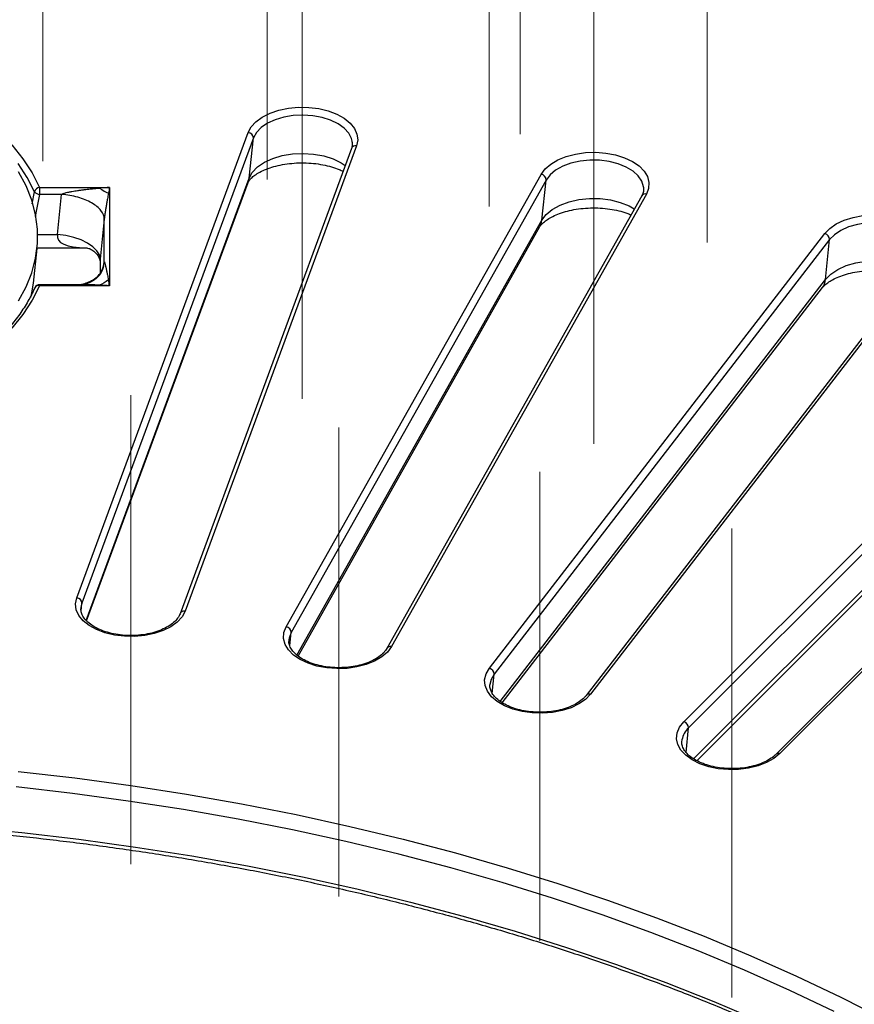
# Model space of a CAD drawing. Header units: millimetres. Extents: x 200 to 5740, y 200 to 4000.
# Tile 25 of 33: x 4392 to 4548, y 2906 to 3090. Entities that reach past the tile are written whole.
import ezdxf

# ---------------------------------------------------------------- set-up
doc = ezdxf.new("R2010")
doc.units = ezdxf.units.MM
doc.header["$LTSCALE"] = 20
doc.linetypes.add('CENTERX2', pattern=[20.32, 12.7, -2.54, 2.54, -2.54])
doc.layers.add('FORMAT', color=7, linetype='Continuous')

msp = doc.modelspace()

# ---------------------------------------------------------------- linework, layer by layer
at = {"color": 7, "linetype": 'Continuous', "lineweight": 25}
for p, q in [((4403.039, 2981.545), (4435.057, 3068.505)), ((4436.032, 3067.498), (4404.013, 2980.538)), ((4435.232, 3059.962), (4436.032, 3067.498)), ((4454.5, 3066.71), (4454.472, 3066.908)), ((4454.349, 3065.551), (4422.331, 2978.592)), ((4455.288, 3066.022), (4423.269, 2979.063)), ((4442.169, 2976.139), (4489.757, 3060.691)), ((4490.705, 3059.625), (4443.116, 2975.074)), ((4489.927, 3052.138), (4490.705, 3059.625)), ((4396.11, 3058.26), (4409.18, 3058.26)), ((4396.11, 3058.26), (4396.11, 3056.939)), ((4404.881, 2977.246), (4435.052, 3059.188)), ((4409.18, 3058.26), (4409.18, 3039.883)), ((4400.215, 3056.939), (4396.11, 3056.939)), ((4399.458, 3049.438), (4400.215, 3056.939)), ((4508.556, 3056.675), (4460.968, 2972.124)), ((4509.428, 3057.001), (4461.839, 2972.45)), ((4408.184, 3052.339), (4407.427, 3044.837)), ((4408.184, 3044.314), (4408.184, 3052.339)), ((4444.38, 2970.681), (4489.547, 3050.93)), ((4480.105, 2968.402), (4542.743, 3049.618)), ((4543.653, 3048.497), (4481.015, 2967.28)), ((4542.906, 3041.055), (4543.653, 3048.497)), ((4394.946, 3040.332), (4395.644, 3046.84)), ((4395.657, 3046.958), (4404.904, 3046.958)), ((4407.408, 3044.453), (4407.408, 3042.253)), ((4560.845, 3044.556), (4498.208, 2963.34)), ((4561.637, 3044.762), (4499, 2963.546)), ((4395.194, 3039.468), (4395.157, 3039.356)), ((4403.996, 3040.067), (4396.11, 3040.067)), ((4409.18, 3039.883), (4396.11, 3039.883)), ((4482.501, 2961.972), (4542.315, 3039.527)), ((4516.433, 2958.418), (4593.433, 3035.409)), ((4594.296, 3034.234), (4517.296, 2957.243)), ((4610.638, 3029.33), (4533.638, 2952.338)), ((4611.345, 3029.44), (4534.345, 2952.448)), ((4518.845, 2951.138), (4592.809, 3025.095)), ((4442.677, 2973.741), (4442.661, 2973.514)), ((4516.08, 2955.016), (4516.062, 2954.879))]:
    msp.add_line(p, q, dxfattribs=at)
at = {"color": 8, "linetype": 'Continuous', "lineweight": 25}
for p, q in [((4404.808, 2977.335), (4435.232, 3059.962)), ((4394.712, 3055.203), (4395.157, 3057.454)), ((4444.164, 2970.831), (4489.927, 3052.138)), ((4395.761, 3049.438), (4399.458, 3049.438)), ((4407.427, 3044.837), (4407.427, 3042.27)), ((4408.113, 3043.689), (4408.184, 3044.314)), ((4396.11, 3039.883), (4396.11, 3040.067)), ((4482.102, 2962.216), (4542.906, 3041.055)), ((4518.233, 2951.49), (4593.588, 3026.837)), ((4404.013, 2980.538), (4403.827, 2979.75)), ((4403.867, 2979.163), (4404.013, 2980.538)), ((4442.856, 2972.569), (4443.116, 2975.074)), ((4480.655, 2963.694), (4481.015, 2967.28)), ((4516.859, 2952.674), (4517.296, 2957.243))]:
    msp.add_line(p, q, dxfattribs=at)
at = {"color": 7, "linetype": 'Continuous', "lineweight": 25, "flags": 128}
for points in [[(4435.057, 3068.505), (4435.624, 3069.557), (4436.517, 3070.531), (4437.704, 3071.393), (4439.146, 3072.115), (4440.792, 3072.672), (4442.588, 3073.044), (4444.472, 3073.22), (4446.38, 3073.193), (4448.247, 3072.964), (4450.009, 3072.541), (4451.606, 3071.938), (4452.984, 3071.176), (4454.096, 3070.28), (4454.905, 3069.282), (4455.381, 3068.216), (4455.511, 3067.117), (4455.288, 3066.022)], [(4390.923, 3066.181), (4392.996, 3063.619), (4394.728, 3060.973), (4396.11, 3058.26)], [(4489.757, 3060.691), (4490.512, 3061.702), (4491.576, 3062.617), (4492.913, 3063.403), (4494.477, 3064.034), (4496.216, 3064.488), (4498.069, 3064.751), (4499.975, 3064.812), (4501.867, 3064.669), (4503.682, 3064.329), (4505.358, 3063.802), (4506.837, 3063.106), (4508.07, 3062.265), (4509.014, 3061.308), (4509.637, 3060.266), (4509.918, 3059.177), (4509.847, 3058.076), (4509.428, 3057.001)], [(4395.157, 3057.454), (4393.797, 3060.127), (4392.091, 3062.732)], [(4392.192, 3037.048), (4393.598, 3039.655), (4394.659, 3042.316), (4395.368, 3045.016), (4395.721, 3047.739), (4395.717, 3050.47), (4395.355, 3053.192), (4394.637, 3055.891), (4393.568, 3058.551), (4392.154, 3061.157)], [(4542.743, 3049.618), (4543.677, 3050.579), (4544.9, 3051.424), (4546.372, 3052.126), (4548.042, 3052.659), (4549.853, 3053.006), (4551.744, 3053.155), (4553.65, 3053.1), (4555.507, 3052.845), (4557.25, 3052.397), (4558.821, 3051.771), (4560.166, 3050.99), (4561.24, 3050.079), (4562.005, 3049.07), (4562.437, 3047.997), (4562.519, 3046.896), (4562.249, 3045.805), (4561.637, 3044.762)], [(4407.427, 3044.837), (4407.264, 3045.632), (4406.803, 3046.418), (4406.063, 3047.165), (4405.072, 3047.846), (4403.867, 3048.433), (4402.494, 3048.906), (4401.005, 3049.245), (4399.458, 3049.438)], [(4396.11, 3039.883), (4394.728, 3037.17), (4392.996, 3034.524), (4390.923, 3031.962)], [(4394.496, 3037.711), (4394.672, 3038.529), (4394.946, 3040.332)], [(4423.269, 2979.063), (4422.702, 2978.011), (4421.81, 2977.037), (4420.622, 2976.175), (4419.181, 2975.453), (4417.534, 2974.896), (4415.738, 2974.524), (4413.854, 2974.348), (4411.947, 2974.375), (4410.08, 2974.604), (4408.318, 2975.027), (4406.721, 2975.63), (4405.342, 2976.392), (4404.23, 2977.287), (4403.422, 2978.285), (4402.945, 2979.352), (4402.816, 2980.451), (4403.039, 2981.545)], [(4403.827, 2979.75), (4403.81, 2979.487), (4403.809, 2979.418)], [(4461.839, 2972.45), (4461.084, 2971.438), (4460.02, 2970.523), (4458.684, 2969.737), (4457.119, 2969.106), (4455.381, 2968.652), (4453.527, 2968.39), (4451.622, 2968.329), (4449.729, 2968.471), (4447.914, 2968.811), (4446.239, 2969.339), (4444.759, 2970.034), (4443.527, 2970.875), (4442.583, 2971.833), (4441.96, 2972.874), (4441.678, 2973.964), (4441.749, 2975.065), (4442.169, 2976.139)], [(4499, 2963.546), (4498.066, 2962.585), (4496.842, 2961.74), (4495.371, 2961.038), (4493.701, 2960.505), (4491.889, 2960.158), (4489.998, 2960.009), (4488.092, 2960.064), (4486.236, 2960.319), (4484.493, 2960.767), (4482.922, 2961.393), (4481.576, 2962.174), (4480.503, 2963.085), (4479.737, 2964.094), (4479.306, 2965.167), (4479.224, 2966.268), (4479.493, 2967.359), (4480.105, 2968.402)], [(4534.345, 2952.448), (4533.242, 2951.549), (4531.872, 2950.782), (4530.281, 2950.173), (4528.524, 2949.744), (4526.66, 2949.508), (4524.752, 2949.474), (4522.867, 2949.643), (4521.067, 2950.009), (4519.414, 2950.56), (4517.965, 2951.277), (4516.769, 2952.135), (4515.866, 2953.106), (4515.287, 2954.156), (4515.053, 2955.249), (4515.17, 2956.349), (4515.636, 2957.417), (4516.433, 2958.418)], [(4392.112, 2949.127), (4402.661, 2947.91), (4413.136, 2946.493), (4423.523, 2944.878), (4433.813, 2943.067), (4443.995, 2941.061), (4454.056, 2938.864), (4463.988, 2936.476), (4473.777, 2933.902), (4483.415, 2931.143), (4492.891, 2928.202), (4502.194, 2925.084), (4511.314, 2921.79), (4520.242, 2918.325), (4528.968, 2914.693), (4537.482, 2910.897), (4545.775, 2906.942), (4553.839, 2902.831)], [(4544.481, 2904.292), (4536.238, 2908.223), (4527.776, 2911.996), (4519.103, 2915.606), (4510.23, 2919.05), (4501.165, 2922.323), (4491.919, 2925.423), (4482.501, 2928.345), (4472.922, 2931.088), (4463.192, 2933.646), (4453.321, 2936.019), (4443.32, 2938.204), (4433.201, 2940.197), (4422.974, 2941.997), (4412.649, 2943.602), (4402.239, 2945.01), (4391.754, 2946.22)], [(4382.041, 2938.738), (4392.77, 2937.695), (4403.433, 2936.446), (4414.017, 2934.993), (4424.512, 2933.336), (4434.905, 2931.479), (4445.185, 2929.422), (4455.34, 2927.169), (4465.36, 2924.721), (4475.232, 2922.082), (4484.947, 2919.254), (4494.493, 2916.241), (4503.859, 2913.046), (4513.036, 2909.672), (4522.012, 2906.123), (4530.779, 2902.403)]]:
    msp.add_lwpolyline(points, dxfattribs=at)
at = {"color": 8, "linetype": 'Continuous', "lineweight": 25, "flags": 128}
for points in [[(4454.472, 3066.908), (4454.361, 3067.359), (4453.852, 3068.375), (4453.01, 3069.314), (4451.866, 3070.14), (4450.466, 3070.822), (4448.861, 3071.333), (4447.115, 3071.653), (4445.295, 3071.77), (4443.47, 3071.68), (4441.71, 3071.387), (4440.083, 3070.9), (4438.652, 3070.24), (4437.471, 3069.432), (4436.586, 3068.506), (4436.032, 3067.498)], [(4435.232, 3059.962), (4435.835, 3061.058), (4436.797, 3062.066), (4438.081, 3062.945), (4439.637, 3063.663), (4441.407, 3064.192), (4443.32, 3064.511), (4445.306, 3064.609), (4447.286, 3064.481), (4449.184, 3064.133), (4450.929, 3063.578), (4452.452, 3062.836), (4453.174, 3062.36)], [(4508.917, 3058.314), (4508.909, 3058.381), (4508.587, 3059.422), (4507.919, 3060.407), (4506.931, 3061.298), (4505.662, 3062.06), (4504.159, 3062.665), (4502.48, 3063.089), (4500.691, 3063.315), (4498.859, 3063.336), (4497.056, 3063.15), (4495.35, 3062.765), (4493.807, 3062.195), (4492.486, 3061.462), (4491.439, 3060.594), (4490.705, 3059.625)], [(4435.052, 3059.188), (4435.069, 3059.238), (4435.232, 3059.962)], [(4396.11, 3056.939), (4395.559, 3054.15), (4395.291, 3052.798)], [(4489.927, 3052.138), (4490.725, 3053.191), (4491.864, 3054.135), (4493.301, 3054.932), (4494.979, 3055.552), (4496.834, 3055.971), (4498.795, 3056.173), (4500.787, 3056.151), (4502.733, 3055.904), (4504.558, 3055.443), (4506.193, 3054.786), (4507.179, 3054.228)], [(4489.547, 3050.93), (4489.769, 3051.423), (4489.927, 3052.138)], [(4561.517, 3046.636), (4561.4, 3047.216), (4560.914, 3048.236), (4560.093, 3049.181), (4558.969, 3050.016), (4557.584, 3050.708), (4555.991, 3051.231), (4554.252, 3051.564), (4552.435, 3051.695), (4550.607, 3051.619), (4548.841, 3051.339), (4547.203, 3050.865), (4545.757, 3050.216), (4544.558, 3049.416), (4543.653, 3048.497)], [(4542.906, 3041.055), (4543.891, 3042.055), (4545.194, 3042.925), (4546.767, 3043.631), (4548.548, 3044.146), (4550.469, 3044.451), (4552.456, 3044.534), (4554.433, 3044.391), (4556.324, 3044.029), (4558.056, 3043.46), (4559.465, 3042.766)], [(4443.116, 2975.074), (4442.723, 2974.041), (4442.677, 2973.741)], [(4481.015, 2967.28), (4480.438, 2966.277), (4480.22, 2965.36)]]:
    msp.add_lwpolyline(points, dxfattribs=at)
at = {"color": 7, "linetype": 'Continuous', "lineweight": 25}
for centre, radius, start, end in [((4435.003, 3067.478), 1.029, 1.11388, 86.98676), ((4489.61, 3059.606), 1.095, 1.01721, 82.27374), ((4396.24, 3057.14), 1.127, 96.61178, 163.80176), ((4396.189, 3058.225), 1.288, 216.74363, 266.46288), ((4542.487, 3048.481), 1.166, 0.77235, 77.3387), ((4396.11, 3039.067), 1, 90, 156.3126), ((4402.985, 2980.518), 1.029, 1.11388, 86.98676), ((4442.021, 2975.055), 1.095, 1.01721, 82.27374), ((4479.85, 2967.265), 1.166, 0.77235, 77.3387), ((4516.051, 2957.233), 1.244, 0.42563, 72.1377)]:
    msp.add_arc(centre, radius, start, end, dxfattribs=at)
at = {"color": 8, "linetype": 'Continuous', "lineweight": 25}
for centre, radius, start, end in [((4455.119, 3065.188), 0.851, 78.58288, 154.72428), ((4509.218, 3056.235), 0.794, 74.668, 146.35899), ((4395.919, 3039.086), 0.82, 76.56639, 152.17043), ((4539.978, 3041.309), 2.939, 322.6691, 355.03918), ((4423.085, 2978.259), 0.825, 77.08759, 155.49484), ((4461.629, 2971.682), 0.796, 74.70039, 145.82954), ((4498.756, 2962.856), 0.731, 70.52636, 138.19745), ((4519.944, 2954.35), 3.921, 132.47722, 170.23266), ((4534.077, 2951.835), 0.668, 66.4089, 130.81036)]:
    msp.add_arc(centre, radius, start, end, dxfattribs=at)
at = {"color": 7, "linetype": 'Continuous', "lineweight": 25}
for centre, major_axis, ratio, start_param, end_param in [((4409.18, 3057.443), (9, 0.582), 0.0903519, 1.564953, 1.7761284), ((4409.18, 3057.443), (0.989, 5.259), 0.0285129, 1.4202711, 1.6314465), ((4409.18, 3039.067), (9, -0.582), 0.0903519, 1.5766396, 1.787815), ((4409.18, 3039.067), (-0.989, 5.259), 0.0285129, 4.8629142, 5.0740896)]:
    msp.add_ellipse(centre, major_axis=major_axis, ratio=ratio, start_param=start_param, end_param=end_param, dxfattribs=at)
at = {"color": 8, "linetype": 'Continuous', "lineweight": 25}
for major_axis, ratio, start_param, end_param in [((12.966, 3.176), 0.2978549, 2.9814967, 4.0241564), ((4.645, 8.483), 0.2182461, 2.6750176, 2.7622841)]:
    msp.add_ellipse((4412.408, 3051.958), major_axis=major_axis, ratio=ratio, start_param=start_param, end_param=end_param, dxfattribs=at)
at = {"color": 7, "linetype": 'Continuous', "lineweight": 25}
for points, knots in [([(4454.446, 3066.867), (4454.478, 3066.706), (4454.566, 3066.269), (4454.433, 3065.829), (4454.349, 3065.551)], [0, 0, 0, 0, 0.3688684, 1, 1, 1, 1]), ([(4435.052, 3059.188), (4435.064, 3059.22), (4435.1, 3059.31), (4435.277, 3059.604), (4435.738, 3060.103), (4436.494, 3060.687), (4437.509, 3061.269), (4438.767, 3061.807), (4440.238, 3062.263), (4441.88, 3062.606), (4443.641, 3062.811), (4445.462, 3062.865), (4447.277, 3062.762), (4449.027, 3062.508), (4450.633, 3062.116), (4451.907, 3061.686), (4452.532, 3061.374), (4452.768, 3061.256)], [0, 0, 0, 0, 0.0367691, 0.1042954, 0.1753396, 0.2433651, 0.3113891, 0.3803113, 0.4505409, 0.5219994, 0.5944038, 0.6673924, 0.740579, 0.8134901, 0.8857025, 0.9568722, 1, 1, 1, 1]), ([(4400.215, 3056.939), (4400.225, 3056.95), (4400.249, 3056.973), (4400.294, 3057.004), (4400.358, 3057.04), (4400.444, 3057.08), (4400.588, 3057.137), (4400.797, 3057.205), (4401.131, 3057.295), (4401.589, 3057.398), (4402.136, 3057.502), (4402.681, 3057.593), (4403.231, 3057.676), (4403.816, 3057.756), (4404.412, 3057.831), (4405.004, 3057.899), (4405.644, 3057.968), (4406.417, 3058.045), (4406.989, 3058.094), (4407.294, 3058.121)], [0, 0, 0, 0, 0.00671457, 0.01454239, 0.02360237, 0.03780168, 0.05461767, 0.08820194, 0.12921584, 0.19845175, 0.28283703, 0.36003346, 0.42785303, 0.51371981, 0.60501156, 0.67704318, 0.76139194, 0.87262324, 1, 1, 1, 1]), ([(4508.913, 3058.31), (4508.924, 3058.044), (4508.948, 3057.508), (4508.688, 3056.954), (4508.556, 3056.675)], [0, 0, 0, 0, 0.4950479, 1, 1, 1, 1]), ([(4408.184, 3052.339), (4408.176, 3052.864), (4407.963, 3053.405), (4407.157, 3054.433), (4406.566, 3054.921), (4405.092, 3055.772), (4404.21, 3056.135), (4402.291, 3056.679), (4401.253, 3056.861), (4400.215, 3056.939)], [0, 0, 0, 0, 0.25, 0.25, 0.5, 0.5, 0.75, 0.75, 1, 1, 1, 1]), ([(4408.971, 3057.153), (4408.937, 3056.97), (4408.873, 3056.627), (4408.789, 3056.163), (4408.719, 3055.772), (4408.653, 3055.4), (4408.587, 3055.019), (4408.522, 3054.638), (4408.461, 3054.274), (4408.399, 3053.893), (4408.337, 3053.503), (4408.286, 3053.165), (4408.249, 3052.903), (4408.226, 3052.728), (4408.21, 3052.597), (4408.199, 3052.504), (4408.19, 3052.42), (4408.186, 3052.364), (4408.184, 3052.339)], [0, 0, 0, 0, 0.1273783, 0.2386129, 0.3165597, 0.3909976, 0.4862899, 0.565874, 0.6363674, 0.7171772, 0.8015574, 0.8708015, 0.9118098, 0.9454012, 0.9622121, 0.9764171, 0.9895308, 1, 1, 1, 1]), ([(4489.547, 3050.93), (4489.58, 3050.984), (4489.678, 3051.148), (4490.019, 3051.554), (4490.706, 3052.126), (4491.66, 3052.713), (4492.862, 3053.266), (4494.285, 3053.745), (4495.89, 3054.117), (4497.627, 3054.357), (4499.439, 3054.448), (4501.262, 3054.383), (4503.035, 3054.165), (4504.675, 3053.802), (4505.868, 3053.441), (4506.42, 3053.188), (4506.558, 3053.125)], [0, 0, 0, 0, 0.0397356, 0.1181871, 0.1930497, 0.2675017, 0.3426821, 0.4192531, 0.4972191, 0.5763076, 0.6561356, 0.7362835, 0.8162664, 0.8955822, 0.9738412, 1, 1, 1, 1]), ([(4404.927, 3046.955), (4404.924, 3046.956), (4404.916, 3046.957), (4405.274, 3046.89), (4405.871, 3046.618), (4406.572, 3046.076), (4407.106, 3045.372), (4407.364, 3044.73), (4407.393, 3044.546), (4407.406, 3044.467)], [0, 0, 0, 0, 0.0968411, 0.2508062, 0.4087864, 0.5770827, 0.7558384, 0.8951625, 1, 1, 1, 1]), ([(4408.027, 3043.488), (4407.883, 3042.989), (4407.637, 3042.131), (4406.429, 3040.98), (4405.074, 3040.249), (4404.313, 3040.124), (4403.96, 3040.067)], [0, 0, 0, 0, 0.3316646, 0.5697203, 0.800286, 1, 1, 1, 1]), ([(4408.184, 3044.314), (4408.185, 3044.317), (4408.188, 3044.325), (4408.193, 3044.327), (4408.2, 3044.323), (4408.21, 3044.307), (4408.226, 3044.272), (4408.249, 3044.206), (4408.286, 3044.082), (4408.337, 3043.891), (4408.398, 3043.644), (4408.458, 3043.385), (4408.519, 3043.115), (4408.584, 3042.82), (4408.651, 3042.513), (4408.716, 3042.202), (4408.787, 3041.86), (4408.873, 3041.441), (4408.937, 3041.123), (4408.971, 3040.954)], [0, 0, 0, 0, 0.0067146, 0.0145424, 0.0236024, 0.0378017, 0.0546177, 0.0882019, 0.1292158, 0.1984517, 0.282837, 0.3600335, 0.427853, 0.5137198, 0.6050116, 0.6770432, 0.7613919, 0.8726232, 1, 1, 1, 1]), ([(4542.315, 3039.527), (4542.376, 3039.603), (4542.556, 3039.823), (4543.058, 3040.285), (4543.922, 3040.87), (4545.046, 3041.438), (4546.401, 3041.945), (4547.953, 3042.355), (4549.654, 3042.64), (4551.449, 3042.78), (4553.274, 3042.765), (4555.072, 3042.597), (4556.756, 3042.275), (4557.959, 3041.956), (4558.514, 3041.727), (4558.627, 3041.68)], [0, 0, 0, 0, 0.0430834, 0.1251406, 0.2064288, 0.2882716, 0.3715114, 0.4563219, 0.5424755, 0.6295799, 0.717184, 0.8048076, 0.8918474, 0.9778626, 1, 1, 1, 1]), ([(4395.194, 3039.468), (4394.999, 3039.043), (4394.426, 3037.796), (4393.247, 3035.762), (4391.562, 3033.396), (4389.587, 3031.102), (4387.336, 3028.892), (4384.819, 3026.775), (4382.048, 3024.763), (4379.036, 3022.865), (4375.798, 3021.091), (4372.348, 3019.45), (4368.705, 3017.95), (4364.885, 3016.6), (4360.907, 3015.406), (4356.792, 3014.374), (4352.56, 3013.51), (4348.231, 3012.819), (4343.828, 3012.304), (4339.371, 3011.967), (4334.885, 3011.811), (4330.39, 3011.836), (4325.909, 3012.043), (4321.465, 3012.429), (4317.08, 3012.994), (4312.775, 3013.734), (4308.573, 3014.646), (4304.494, 3015.723), (4300.558, 3016.962), (4296.785, 3018.355), (4293.195, 3019.895), (4289.803, 3021.574), (4286.628, 3023.383), (4283.684, 3025.312), (4280.988, 3027.351), (4278.543, 3029.489), (4276.393, 3031.72), (4274.933, 3033.425), (4274.285, 3034.4), (4274.162, 3034.584)], [0, 0, 0, 0, 0.0146168, 0.0427931, 0.0709058, 0.0989495, 0.1269431, 0.1549042, 0.182847, 0.2107816, 0.2387146, 0.2666496, 0.2945899, 0.3225369, 0.3504912, 0.3784526, 0.4064205, 0.434394, 0.4623721, 0.4903537, 0.5183375, 0.5463224, 0.5743071, 0.60229, 0.6302698, 0.6582454, 0.6862154, 0.7141787, 0.7421343, 0.7700813, 0.7980191, 0.8259475, 0.8538674, 0.8817807, 0.9096909, 0.9376021, 0.9655222, 0.9934629, 1, 1, 1, 1]), ([(4422.331, 2978.592), (4422.275, 2978.459), (4422.104, 2978.048), (4421.6, 2977.358), (4420.709, 2976.571), (4419.568, 2975.878), (4418.214, 2975.303), (4416.688, 2974.869), (4415.037, 2974.594), (4413.32, 2974.489), (4411.594, 2974.56), (4409.923, 2974.805), (4408.366, 2975.211), (4406.978, 2975.761), (4405.806, 2976.427), (4404.887, 2977.174), (4404.248, 2977.965), (4403.874, 2978.743), (4403.839, 2979.243), (4403.822, 2979.489)], [0, 0, 0, 0, 0.0307467, 0.0945852, 0.1560895, 0.2165495, 0.2768901, 0.3373969, 0.3981386, 0.4590534, 0.5200395, 0.5809687, 0.6417025, 0.7021305, 0.7621765, 0.8218857, 0.8815493, 0.9419336, 1, 1, 1, 1]), ([(4460.968, 2972.124), (4460.884, 2971.989), (4460.634, 2971.582), (4459.999, 2970.913), (4458.975, 2970.175), (4457.714, 2969.543), (4456.262, 2969.042), (4454.662, 2968.691), (4452.968, 2968.506), (4451.239, 2968.496), (4449.535, 2968.661), (4447.918, 2968.995), (4446.445, 2969.481), (4445.168, 2970.097), (4444.13, 2970.812), (4443.355, 2971.587), (4442.872, 2972.386), (4442.651, 2973.039), (4442.687, 2973.431), (4442.699, 2973.563)], [0, 0, 0, 0, 0.031744, 0.0954803, 0.1580133, 0.2201562, 0.2823425, 0.3447643, 0.4074024, 0.4701647, 0.5329387, 0.5955691, 0.6579355, 0.7199367, 0.7815443, 0.8429511, 0.9046036, 0.9678965, 1, 1, 1, 1]), ([(4498.208, 2963.34), (4498.096, 2963.205), (4497.765, 2962.805), (4496.999, 2962.165), (4495.842, 2961.485), (4494.468, 2960.923), (4492.927, 2960.504), (4491.268, 2960.245), (4489.546, 2960.158), (4487.824, 2960.247), (4486.161, 2960.508), (4484.619, 2960.929), (4483.25, 2961.492), (4482.101, 2962.168), (4481.212, 2962.921), (4480.59, 2963.714), (4480.272, 2964.515), (4480.152, 2965.056), (4480.227, 2965.35), (4480.232, 2965.374)], [0, 0, 0, 0, 0.0326923, 0.0969544, 0.1607901, 0.2245453, 0.2884948, 0.3526896, 0.4170578, 0.4814898, 0.5458457, 0.6099832, 0.673787, 0.7371839, 0.8002437, 0.8632986, 0.9272573, 0.9942519, 1, 1, 1, 1]), ([(4533.638, 2952.338), (4533.497, 2952.206), (4533.084, 2951.818), (4532.191, 2951.217), (4530.908, 2950.603), (4529.431, 2950.121), (4527.814, 2949.793), (4526.112, 2949.632), (4524.382, 2949.647), (4522.687, 2949.836), (4521.087, 2950.192), (4519.639, 2950.698), (4518.392, 2951.33), (4517.39, 2952.056), (4516.655, 2952.837), (4516.207, 2953.636), (4516.011, 2954.346), (4516.079, 2954.798), (4516.108, 2954.988)], [0, 0, 0, 0, 0.0336399, 0.0989856, 0.1643452, 0.2297967, 0.2955019, 0.3614237, 0.4274604, 0.4934886, 0.5593458, 0.6249085, 0.6900762, 0.7548386, 0.8194385, 0.884423, 0.9514436, 1, 1, 1, 1]), ([(4118.475, 2893.691), (4119.819, 2894.361), (4123.717, 2896.304), (4130.328, 2899.416), (4138.365, 2902.978), (4146.594, 2906.393), (4155.004, 2909.659), (4163.587, 2912.774), (4172.335, 2915.734), (4181.239, 2918.536), (4190.29, 2921.178), (4199.481, 2923.657), (4208.801, 2925.97), (4218.243, 2928.115), (4227.796, 2930.09), (4237.452, 2931.894), (4247.2, 2933.523), (4257.033, 2934.977), (4266.939, 2936.255), (4276.91, 2937.354), (4286.936, 2938.274), (4297.007, 2939.014), (4307.113, 2939.573), (4317.244, 2939.951), (4327.391, 2940.148), (4337.544, 2940.162), (4347.692, 2939.994), (4357.827, 2939.645), (4367.937, 2939.114), (4378.014, 2938.402), (4388.048, 2937.51), (4398.028, 2936.439), (4407.946, 2935.189), (4417.79, 2933.763), (4427.553, 2932.161), (4437.224, 2930.385), (4446.794, 2928.436), (4456.254, 2926.317), (4465.594, 2924.03), (4474.806, 2921.578), (4483.88, 2918.961), (4492.808, 2916.184), (4501.581, 2913.248), (4510.191, 2910.157), (4518.628, 2906.914), (4526.886, 2903.523), (4534.953, 2899.983), (4542.003, 2896.699), (4546.307, 2894.559), (4548.053, 2893.691)], [0, 0, 0, 0, 0.0113777, 0.0330087, 0.0546413, 0.0762748, 0.0979093, 0.1195449, 0.1411815, 0.1628191, 0.1844578, 0.2060975, 0.2277381, 0.2493796, 0.271022, 0.2926651, 0.314309, 0.3359535, 0.3575986, 0.3792442, 0.4008902, 0.4225366, 0.4441834, 0.4658303, 0.4874774, 0.5091246, 0.5307718, 0.5524189, 0.5740658, 0.5957125, 0.6173589, 0.6390048, 0.6606504, 0.6822954, 0.7039397, 0.7255835, 0.7472264, 0.7688686, 0.7905098, 0.8121501, 0.8337895, 0.8554277, 0.8770649, 0.8987009, 0.9203358, 0.9419694, 0.963602, 0.9852333, 1, 1, 1, 1])]:
    msp.add_open_spline(points, degree=3, knots=knots, dxfattribs=at)
for points in [[(4407.294, 3058.121), (4407.861, 3057.713), (4408.428, 3057.385), (4408.971, 3057.153)], [(4408.971, 3040.954), (4408.428, 3040.532), (4407.861, 3040.204), (4407.294, 3039.986)]]:
    msp.add_open_spline(points, degree=3, dxfattribs=at)
at = {"color": 8, "linetype": 'Continuous', "lineweight": 25}
for points, knots in [([(4403.698, 3040.064), (4404.446, 3040.288), (4406.1, 3040.784), (4407.795, 3042.333), (4408.055, 3043.653), (4408.184, 3044.314)], [0, 0, 0, 0, 0.2923729, 0.6461864, 1, 1, 1, 1]), ([(4407.294, 3039.986), (4406.722, 3040.009), (4405.622, 3040.055), (4404.524, 3040.061), (4403.996, 3040.064)], [0, 0, 0, 0, 0.5194254, 1, 1, 1, 1])]:
    msp.add_open_spline(points, degree=3, knots=knots, dxfattribs=at)
at = {"layer": 'FORMAT', "linetype": 'CENTERX2', "lineweight": 18}
for p, q in [((4485.882, 3068.176), (4485.882, 3155.809)), ((4396.687, 3063.158), (4396.687, 3150.791)), ((4438.625, 3059.755), (4438.625, 3147.389)), ((4480.05, 3054.672), (4480.05, 3142.306)), ((4520.76, 3047.933), (4520.76, 3135.567)), ((4520.806, 3048.015), (4520.806, 3135.648)), ((4445.173, 3018.742), (4445.173, 3106.376)), ((4499.592, 3010.325), (4499.592, 3097.958)), ((4413.154, 2931.783), (4413.154, 3019.416)), ((4452.004, 2925.773), (4452.004, 3013.407)), ((4489.553, 2917.453), (4489.553, 3005.086)), ((4525.389, 2906.912), (4525.389, 2994.545))]:
    msp.add_line(p, q, dxfattribs=at)

doc.saveas('drawing.dxf')
